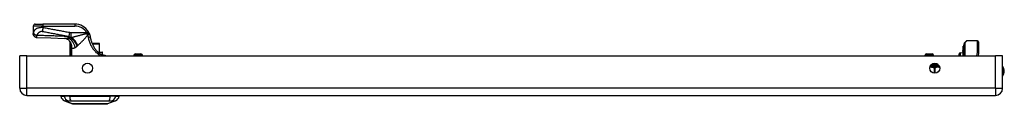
# Model space of a CAD drawing. Header units: inches. Extents: x 3.3 to 95.3, y 5.9 to 50.1.
# Tile 1 of 55: x 3.3 to 23.3, y 5.9 to 7.5. Entities that reach past the tile are written whole.
import ezdxf

# ---------------------------------------------------------------- set-up
doc = ezdxf.new("R2010")
doc.units = ezdxf.units.IN
doc.header["$MEASUREMENT"] = 0
doc.layers.add('Visible Edges(ANSI)', color=7, linetype='Continuous', lineweight=25)
doc.layers.add('Visible Tangent Edges(ANSI)', color=7, linetype='Continuous', lineweight=25)

msp = doc.modelspace()

# ---------------------------------------------------------------- linework, layer by layer
at = {"layer": 'Visible Edges(ANSI)'}
for p, q in [((3.622, 7.426), (3.622, 7.274)), ((3.662, 7.466), (3.819, 7.466)), ((4.468, 7.466), (3.819, 7.466)), ((3.622, 7.274), (3.622, 7.273)), ((4.365, 7.109), (4.365, 6.821)), ((4.382, 7.087), (4.383, 7.086)), ((4.955, 7.076), (4.815, 7.076)), ((4.955, 7.076), (4.957, 7.076)), ((4.965, 6.899), (4.965, 7.068)), ((22.463, 7.02), (22.463, 7.013)), ((22.463, 7.013), (22.463, 6.934)), ((22.471, 7.018), (22.464, 7.02)), ((22.481, 7.034), (22.481, 7.041)), ((22.481, 7.034), (22.481, 6.95)), ((22.485, 6.821), (22.485, 7.066)), ((22.49, 7.08), (22.53, 7.12)), ((22.76, 7.125), (22.544, 7.125)), ((22.78, 7.106), (22.78, 6.882)), ((3.348, 6.167), (3.348, 6.821)), ((3.494, 6.821), (3.348, 6.821)), ((3.494, 6.821), (23.12, 6.821)), ((4.931, 6.899), (5.016, 6.899)), ((5.043, 6.84), (5.012, 6.84)), ((5.028, 6.851), (5.028, 6.887)), ((5.045, 6.84), (5.043, 6.84)), ((5.66, 6.821), (5.66, 6.83)), ((5.692, 6.861), (5.806, 6.861)), ((5.838, 6.821), (5.838, 6.83)), ((21.691, 6.821), (21.691, 6.83)), ((21.723, 6.861), (21.837, 6.861)), ((21.869, 6.821), (21.869, 6.83)), ((22.385, 6.821), (22.385, 6.865)), ((22.404, 6.885), (22.463, 6.888)), ((22.463, 6.934), (22.463, 6.932)), ((22.463, 6.932), (22.463, 6.93)), ((22.463, 6.913), (22.463, 6.93)), ((22.463, 6.913), (22.463, 6.912)), ((22.463, 6.913), (22.463, 6.913)), ((22.463, 6.912), (22.463, 6.821)), ((22.481, 6.821), (22.481, 6.95)), ((22.779, 6.878), (22.768, 6.821)), ((23.266, 6.821), (23.12, 6.821)), ((23.266, 6.167), (23.266, 6.821)), ((21.967, 6.626), (21.967, 6.638)), ((3.494, 6.021), (23.12, 6.021)), ((4.182, 6.005), (4.25, 6.005)), ((4.36, 6.005), (4.25, 6.005)), ((4.36, 6.005), (5.184, 6.005)), ((5.295, 6.005), (5.184, 6.005)), ((5.295, 6.005), (5.363, 6.005)), ((4.415, 5.851), (4.255, 5.913)), ((5.289, 5.913), (5.129, 5.851))]:
    msp.add_line(p, q, dxfattribs=at)
at = {"layer": 'Visible Edges(ANSI)', "flags": 128}
for points in [[(3.7, 7.194), (3.684, 7.196), (3.67, 7.201), (3.657, 7.208), (3.645, 7.218), (3.635, 7.23), (3.628, 7.243), (3.624, 7.258), (3.622, 7.273)], [(3.7, 7.194), (3.978, 7.185), (4.256, 7.175)], [(4.755, 7.282), (4.754, 7.284), (4.753, 7.285), (4.753, 7.286), (4.752, 7.287), (4.752, 7.288), (4.751, 7.29), (4.751, 7.291), (4.75, 7.292), (4.749, 7.293), (4.749, 7.294), (4.748, 7.296), (4.748, 7.297), (4.747, 7.298), (4.746, 7.299), (4.746, 7.3), (4.745, 7.302), (4.744, 7.303), (4.744, 7.304), (4.743, 7.305), (4.742, 7.306), (4.742, 7.308), (4.741, 7.309), (4.74, 7.31), (4.74, 7.311)], [(4.755, 7.282), (4.756, 7.279), (4.757, 7.276), (4.759, 7.273), (4.76, 7.269), (4.762, 7.266), (4.763, 7.263), (4.764, 7.259), (4.765, 7.256), (4.766, 7.253), (4.768, 7.249), (4.769, 7.246), (4.77, 7.243), (4.771, 7.239), (4.772, 7.236), (4.773, 7.232), (4.774, 7.229), (4.774, 7.225), (4.775, 7.222), (4.776, 7.219), (4.777, 7.215), (4.777, 7.212), (4.778, 7.208), (4.779, 7.205), (4.779, 7.201)], [(4.779, 7.201), (4.782, 7.186), (4.785, 7.172), (4.788, 7.157), (4.792, 7.142), (4.796, 7.128), (4.801, 7.113), (4.806, 7.099), (4.811, 7.085), (4.817, 7.071), (4.823, 7.057), (4.829, 7.044), (4.836, 7.03), (4.843, 7.017), (4.851, 7.004), (4.859, 6.991), (4.867, 6.979), (4.875, 6.966), (4.884, 6.954), (4.893, 6.942), (4.903, 6.931), (4.912, 6.919), (4.922, 6.908), (4.932, 6.898), (4.942, 6.888)], [(4.36, 7.123), (4.348, 7.135), (4.334, 7.147), (4.319, 7.156), (4.304, 7.164), (4.289, 7.169), (4.276, 7.173), (4.265, 7.174), (4.256, 7.175)], [(4.365, 7.109), (4.365, 7.109), (4.365, 7.109), (4.365, 7.109), (4.365, 7.109), (4.366, 7.108), (4.366, 7.108), (4.367, 7.107), (4.367, 7.107), (4.368, 7.106), (4.368, 7.105), (4.369, 7.104), (4.369, 7.103), (4.37, 7.102), (4.371, 7.101), (4.372, 7.1), (4.373, 7.099), (4.374, 7.098), (4.375, 7.096), (4.376, 7.095), (4.377, 7.093), (4.378, 7.092), (4.38, 7.09), (4.381, 7.088), (4.382, 7.087)], [(4.383, 7.086), (4.383, 7.086), (4.383, 7.085), (4.383, 7.085), (4.384, 7.085), (4.384, 7.085), (4.384, 7.084), (4.384, 7.084), (4.384, 7.084), (4.384, 7.083), (4.385, 7.083), (4.385, 7.083), (4.385, 7.082), (4.385, 7.082), (4.385, 7.082), (4.386, 7.081), (4.386, 7.081), (4.386, 7.08), (4.386, 7.08), (4.386, 7.08), (4.387, 7.079), (4.387, 7.079), (4.387, 7.079), (4.387, 7.078), (4.387, 7.078)], [(4.987, 6.848), (4.986, 6.85), (4.984, 6.851), (4.982, 6.853), (4.98, 6.854), (4.978, 6.856), (4.976, 6.857), (4.974, 6.859), (4.972, 6.861), (4.97, 6.862), (4.969, 6.864), (4.967, 6.865), (4.965, 6.867), (4.963, 6.869), (4.961, 6.87), (4.959, 6.872), (4.957, 6.874), (4.955, 6.875), (4.953, 6.877), (4.952, 6.879), (4.95, 6.881), (4.948, 6.882), (4.946, 6.884), (4.944, 6.886), (4.942, 6.888)], [(5.012, 6.84), (5.011, 6.84), (5.01, 6.84), (5.01, 6.84), (5.009, 6.84), (5.008, 6.84), (5.007, 6.84), (5.006, 6.84), (5.005, 6.84), (5.004, 6.841), (5.003, 6.841), (5.002, 6.841), (5.001, 6.841), (5, 6.842), (4.999, 6.842), (4.997, 6.843), (4.996, 6.843), (4.995, 6.844), (4.994, 6.844), (4.993, 6.845), (4.992, 6.845), (4.991, 6.846), (4.99, 6.847), (4.989, 6.847), (4.987, 6.848)], [(5.043, 6.84), (5.053, 6.839), (5.063, 6.838), (5.071, 6.835), (5.079, 6.833), (5.085, 6.83), (5.091, 6.828), (5.096, 6.825), (5.102, 6.821)], [(5.045, 6.84), (5.055, 6.839), (5.065, 6.838), (5.073, 6.835), (5.081, 6.833), (5.088, 6.829), (5.093, 6.826), (5.098, 6.824), (5.102, 6.821)], [(4.417, 5.85), (4.417, 5.85), (4.419, 5.85), (4.421, 5.85), (4.424, 5.85), (4.428, 5.85), (4.432, 5.85), (4.438, 5.85), (4.444, 5.85), (4.451, 5.85), (4.459, 5.85), (4.467, 5.85), (4.477, 5.85), (4.487, 5.85), (4.498, 5.85), (4.509, 5.85), (4.521, 5.85), (4.534, 5.85), (4.547, 5.85), (4.56, 5.85), (4.575, 5.85), (4.589, 5.85), (4.605, 5.85), (4.62, 5.85), (4.636, 5.85), (4.653, 5.85), (4.669, 5.85), (4.686, 5.85), (4.703, 5.85), (4.72, 5.85), (4.737, 5.85), (4.755, 5.85), (4.772, 5.85), (4.79, 5.85), (4.807, 5.85), (4.825, 5.85), (4.842, 5.85), (4.859, 5.85), (4.876, 5.85), (4.892, 5.85), (4.908, 5.85), (4.924, 5.85), (4.94, 5.85), (4.955, 5.85), (4.97, 5.85), (4.984, 5.85), (4.998, 5.85), (5.011, 5.85), (5.024, 5.85), (5.035, 5.85), (5.047, 5.85), (5.057, 5.85), (5.067, 5.85), (5.077, 5.85), (5.085, 5.85), (5.093, 5.85), (5.1, 5.85), (5.106, 5.85), (5.112, 5.85), (5.117, 5.85), (5.12, 5.85), (5.123, 5.85), (5.125, 5.85), (5.127, 5.85), (5.127, 5.85)]]:
    msp.add_lwpolyline(points, dxfattribs=at)
at = {"layer": 'Visible Edges(ANSI)'}
for centre in [(4.723, 6.571), (21.891, 6.571)]:
    msp.add_circle(centre, 0.102, dxfattribs=at)
for centre, radius, start, end in [((3.662, 7.426), 0.0394, 90, 180), ((4.468, 7.151), 0.315, 30.5805, 90), ((4.191, 7.016), 0.197, 28.1462, 37.2505), ((4.957, 7.068), 0.00787, 0, 90), ((22.464, 7.02), 0.000394, 70, 180), ((22.473, 7.025), 0.00787, 250, 0), ((22.485, 7.041), 0.00394, 100.0205, 180), ((22.504, 7.066), 0.0197, 135, 180), ((22.544, 7.106), 0.0197, 90, 135), ((22.76, 7.106), 0.0197, 0, 90), ((5.016, 6.887), 0.0118, 0, 90), ((5.016, 6.851), 0.0118, 283.2615, 0), ((5.692, 6.83), 0.0315, 90, 180), ((5.806, 6.83), 0.0315, 0, 90), ((21.723, 6.83), 0.0315, 90, 180), ((21.837, 6.83), 0.0315, 0, 90), ((22.405, 6.865), 0.02, 92.5, 180), ((22.76, 6.882), 0.0197, 349.0591, 0), ((21.987, 6.626), 0.0197, 180, 263.5934), ((21.982, 6.587), 0.0197, 78.7314, 83.5934), ((23.113, 6.513), 0.187, 324.6864, 35.3136), ((3.494, 6.167), 0.146, 180, 270), ((4.298, 6.023), 0.118, 188.6009, 248.7495), ((4.241, 5.997), 0.0394, 143.1301, 168.463), ((5.246, 6.023), 0.118, 291.2505, 351.3991), ((5.304, 5.997), 0.0394, 11.537, 36.8699), ((23.12, 6.167), 0.146, 270, 0), ((4.417, 5.855), 0.00492, 248.7495, 269.7912), ((5.127, 5.855), 0.00492, 270.2088, 291.2505)]:
    msp.add_arc(centre, radius, start, end, dxfattribs=at)
at = {"layer": 'Visible Tangent Edges(ANSI)'}
for p, q in [((3.819, 7.426), (3.622, 7.426)), ((3.819, 7.466), (3.819, 7.426)), ((3.819, 7.394), (3.819, 7.426)), ((3.819, 7.426), (4.468, 7.426)), ((4.468, 7.466), (4.468, 7.426)), ((4.357, 7.294), (4.343, 7.219)), ((4.378, 7.191), (4.378, 7.188)), ((4.389, 7.191), (4.378, 7.191)), ((4.706, 7.291), (4.386, 7.291)), ((4.386, 7.291), (4.386, 7.193)), ((4.386, 7.193), (4.395, 7.193)), ((4.706, 7.291), (4.74, 7.311)), ((4.378, 7.008), (4.397, 7.008)), ((4.378, 7.008), (4.378, 6.821)), ((4.394, 7.061), (4.389, 7.059)), ((4.397, 6.821), (4.397, 7.008)), ((4.408, 6.986), (4.398, 6.986)), ((4.398, 6.986), (4.398, 6.821)), ((4.408, 6.821), (4.408, 6.986)), ((4.818, 7.068), (4.959, 7.068)), ((4.965, 7.068), (4.959, 7.068)), ((4.959, 7.068), (4.959, 6.899)), ((22.464, 7.02), (22.464, 7.013)), ((22.464, 6.935), (22.464, 7.013)), ((22.464, 7.013), (22.471, 7.011)), ((22.471, 7.011), (22.471, 7.018)), ((22.471, 7.011), (22.471, 6.928)), ((22.544, 7.125), (22.504, 7.084)), ((22.504, 7.084), (22.504, 6.821)), ((22.76, 6.892), (22.76, 7.125)), ((3.494, 6.167), (3.494, 6.821)), ((5.028, 6.887), (4.943, 6.887)), ((4.984, 6.851), (5.028, 6.851)), ((5.838, 6.83), (5.66, 6.83)), ((21.869, 6.83), (21.691, 6.83)), ((22.404, 6.885), (22.404, 6.821)), ((22.463, 6.93), (22.471, 6.928)), ((22.464, 6.913), (22.463, 6.913)), ((22.464, 6.912), (22.464, 6.821)), ((22.471, 6.821), (22.471, 6.928)), ((22.747, 6.821), (22.76, 6.892)), ((23.12, 6.167), (23.12, 6.821)), ((21.806, 6.626), (21.967, 6.626)), ((21.96, 6.646), (21.823, 6.646)), ((21.882, 6.607), (21.881, 6.587)), ((21.881, 6.587), (21.881, 6.47)), ((21.898, 6.587), (21.881, 6.587)), ((21.898, 6.47), (21.898, 6.587)), ((3.348, 6.167), (3.494, 6.167)), ((23.12, 6.167), (3.494, 6.167)), ((3.494, 6.021), (3.494, 6.167)), ((23.12, 6.167), (23.12, 6.021)), ((23.12, 6.167), (23.266, 6.167)), ((4.255, 5.913), (4.415, 5.851))]:
    msp.add_line(p, q, dxfattribs=at)
at = {"layer": 'Visible Tangent Edges(ANSI)', "flags": 128}
for points in [[(3.819, 7.394), (3.801, 7.395), (3.783, 7.395), (3.766, 7.394), (3.75, 7.392), (3.735, 7.39), (3.721, 7.386), (3.709, 7.383), (3.698, 7.379), (3.689, 7.374), (3.68, 7.37), (3.672, 7.365), (3.666, 7.36), (3.66, 7.355), (3.654, 7.349), (3.65, 7.344), (3.646, 7.338), (3.642, 7.332), (3.639, 7.326), (3.636, 7.32), (3.633, 7.314), (3.631, 7.308), (3.629, 7.302), (3.627, 7.296), (3.626, 7.29)], [(3.819, 7.394), (3.819, 7.391), (3.818, 7.387), (3.818, 7.384), (3.817, 7.381), (3.816, 7.377), (3.816, 7.374), (3.815, 7.371), (3.815, 7.367), (3.814, 7.364), (3.813, 7.361), (3.813, 7.357), (3.812, 7.354), (3.812, 7.351), (3.811, 7.348), (3.81, 7.345), (3.81, 7.342), (3.809, 7.339), (3.809, 7.336), (3.808, 7.333), (3.808, 7.33), (3.807, 7.327), (3.806, 7.325), (3.806, 7.322), (3.805, 7.319)], [(4.357, 7.294), (4.334, 7.298), (4.312, 7.302), (4.29, 7.306), (4.267, 7.31), (4.245, 7.314), (4.222, 7.319), (4.2, 7.323), (4.178, 7.327), (4.155, 7.331), (4.133, 7.335), (4.11, 7.34), (4.088, 7.344), (4.066, 7.348), (4.043, 7.352), (4.021, 7.356), (3.998, 7.36), (3.976, 7.365), (3.954, 7.369), (3.931, 7.373), (3.909, 7.377), (3.887, 7.381), (3.864, 7.386), (3.842, 7.39), (3.819, 7.394)], [(3.626, 7.29), (3.626, 7.289), (3.626, 7.288), (3.625, 7.287), (3.625, 7.286), (3.625, 7.286), (3.625, 7.285), (3.625, 7.284), (3.624, 7.283), (3.624, 7.283), (3.624, 7.282), (3.624, 7.281), (3.624, 7.281), (3.624, 7.28), (3.623, 7.279), (3.623, 7.279), (3.623, 7.278), (3.623, 7.277), (3.623, 7.277), (3.623, 7.276), (3.623, 7.276), (3.623, 7.275), (3.623, 7.275), (3.622, 7.275), (3.622, 7.274)], [(3.622, 7.274), (3.623, 7.27), (3.623, 7.265), (3.624, 7.261), (3.625, 7.256), (3.626, 7.251), (3.628, 7.247), (3.63, 7.242), (3.632, 7.237), (3.635, 7.233), (3.638, 7.229), (3.641, 7.224), (3.645, 7.221), (3.648, 7.217), (3.652, 7.213), (3.657, 7.21), (3.661, 7.207), (3.666, 7.205), (3.67, 7.203), (3.675, 7.201), (3.68, 7.199), (3.684, 7.198), (3.689, 7.197), (3.694, 7.196), (3.698, 7.196)], [(3.626, 7.29), (3.627, 7.287), (3.628, 7.285), (3.629, 7.283), (3.63, 7.28), (3.632, 7.277), (3.634, 7.275), (3.636, 7.272), (3.639, 7.27), (3.641, 7.267), (3.644, 7.264), (3.647, 7.262), (3.65, 7.259), (3.654, 7.257), (3.658, 7.255), (3.661, 7.252), (3.665, 7.25), (3.669, 7.248), (3.673, 7.246), (3.677, 7.244), (3.681, 7.243), (3.686, 7.241), (3.69, 7.24), (3.694, 7.238), (3.698, 7.237)], [(3.698, 7.196), (3.698, 7.196), (3.698, 7.197), (3.698, 7.198), (3.698, 7.199), (3.698, 7.2), (3.698, 7.201), (3.697, 7.203), (3.697, 7.204), (3.697, 7.206), (3.697, 7.207), (3.697, 7.209), (3.697, 7.211), (3.697, 7.213), (3.697, 7.215), (3.697, 7.217), (3.697, 7.219), (3.697, 7.221), (3.697, 7.223), (3.698, 7.225), (3.698, 7.227), (3.698, 7.23), (3.698, 7.232), (3.698, 7.235), (3.698, 7.237)], [(3.698, 7.237), (3.7, 7.242), (3.702, 7.248), (3.705, 7.253), (3.707, 7.258), (3.71, 7.263), (3.713, 7.268), (3.716, 7.272), (3.719, 7.277), (3.723, 7.282), (3.726, 7.286), (3.73, 7.29), (3.734, 7.294), (3.739, 7.298), (3.743, 7.302), (3.748, 7.306), (3.753, 7.309), (3.759, 7.312), (3.764, 7.315), (3.771, 7.317), (3.777, 7.319), (3.784, 7.32), (3.791, 7.321), (3.798, 7.321), (3.805, 7.319)], [(4.325, 7.215), (4.299, 7.216), (4.273, 7.217), (4.247, 7.218), (4.221, 7.219), (4.195, 7.22), (4.168, 7.221), (4.142, 7.222), (4.116, 7.223), (4.09, 7.224), (4.064, 7.225), (4.038, 7.226), (4.012, 7.227), (3.985, 7.228), (3.959, 7.229), (3.933, 7.23), (3.907, 7.231), (3.881, 7.232), (3.855, 7.232), (3.829, 7.233), (3.803, 7.234), (3.776, 7.235), (3.75, 7.236), (3.724, 7.236), (3.698, 7.237)], [(3.7, 7.194), (3.7, 7.194), (3.7, 7.194), (3.699, 7.194), (3.699, 7.194), (3.699, 7.194), (3.699, 7.194), (3.699, 7.194), (3.699, 7.194), (3.699, 7.194), (3.699, 7.194), (3.699, 7.194), (3.699, 7.194), (3.699, 7.194), (3.699, 7.194), (3.699, 7.195), (3.699, 7.195), (3.699, 7.195), (3.699, 7.195), (3.699, 7.195), (3.699, 7.195), (3.699, 7.195), (3.699, 7.195), (3.698, 7.196), (3.698, 7.196)], [(3.805, 7.319), (3.828, 7.315), (3.85, 7.311), (3.873, 7.307), (3.895, 7.303), (3.917, 7.298), (3.94, 7.294), (3.962, 7.29), (3.985, 7.286), (4.007, 7.282), (4.029, 7.278), (4.052, 7.273), (4.074, 7.269), (4.097, 7.265), (4.119, 7.261), (4.141, 7.257), (4.164, 7.252), (4.186, 7.248), (4.208, 7.244), (4.231, 7.24), (4.253, 7.236), (4.276, 7.232), (4.298, 7.227), (4.321, 7.223), (4.343, 7.219)], [(4.378, 7.191), (4.375, 7.192), (4.373, 7.192), (4.371, 7.193), (4.369, 7.194), (4.366, 7.195), (4.364, 7.196), (4.362, 7.197), (4.359, 7.198), (4.357, 7.199), (4.355, 7.2), (4.353, 7.201), (4.351, 7.202), (4.348, 7.203), (4.346, 7.205), (4.344, 7.206), (4.342, 7.207), (4.34, 7.208), (4.338, 7.209), (4.336, 7.21), (4.334, 7.211), (4.331, 7.212), (4.329, 7.213), (4.327, 7.214), (4.325, 7.215)], [(4.378, 7.188), (4.376, 7.188), (4.374, 7.187), (4.372, 7.186), (4.37, 7.186), (4.369, 7.185), (4.367, 7.185), (4.365, 7.184), (4.363, 7.184), (4.361, 7.183), (4.359, 7.183), (4.357, 7.183), (4.355, 7.182), (4.353, 7.182), (4.351, 7.181), (4.349, 7.181), (4.347, 7.181), (4.345, 7.18), (4.343, 7.18), (4.341, 7.18), (4.339, 7.179), (4.337, 7.179), (4.334, 7.179), (4.332, 7.178), (4.33, 7.178)], [(4.343, 7.219), (4.345, 7.217), (4.347, 7.216), (4.348, 7.215), (4.35, 7.213), (4.352, 7.212), (4.354, 7.211), (4.356, 7.209), (4.357, 7.208), (4.359, 7.207), (4.361, 7.206), (4.363, 7.205), (4.365, 7.204), (4.366, 7.203), (4.368, 7.202), (4.37, 7.201), (4.372, 7.2), (4.373, 7.199), (4.375, 7.198), (4.377, 7.197), (4.379, 7.196), (4.381, 7.195), (4.382, 7.195), (4.384, 7.194), (4.386, 7.193)], [(4.386, 7.291), (4.385, 7.291), (4.384, 7.291), (4.382, 7.291), (4.381, 7.291), (4.38, 7.291), (4.379, 7.291), (4.377, 7.291), (4.376, 7.291), (4.375, 7.291), (4.374, 7.291), (4.373, 7.292), (4.371, 7.292), (4.37, 7.292), (4.369, 7.292), (4.368, 7.292), (4.367, 7.292), (4.365, 7.292), (4.364, 7.292), (4.363, 7.293), (4.362, 7.293), (4.361, 7.293), (4.359, 7.293), (4.358, 7.293), (4.357, 7.294)], [(4.389, 7.191), (4.389, 7.19), (4.388, 7.19), (4.388, 7.19), (4.387, 7.19), (4.387, 7.19), (4.386, 7.19), (4.386, 7.19), (4.385, 7.19), (4.385, 7.19), (4.384, 7.19), (4.384, 7.189), (4.383, 7.189), (4.383, 7.189), (4.383, 7.189), (4.382, 7.189), (4.382, 7.189), (4.381, 7.189), (4.381, 7.189), (4.38, 7.189), (4.38, 7.189), (4.379, 7.188), (4.379, 7.188), (4.378, 7.188), (4.378, 7.188)], [(4.395, 7.193), (4.395, 7.193), (4.395, 7.193), (4.394, 7.193), (4.394, 7.193), (4.394, 7.193), (4.394, 7.192), (4.393, 7.192), (4.393, 7.192), (4.393, 7.192), (4.393, 7.192), (4.392, 7.192), (4.392, 7.192), (4.392, 7.192), (4.392, 7.192), (4.391, 7.192), (4.391, 7.191), (4.391, 7.191), (4.391, 7.191), (4.39, 7.191), (4.39, 7.191), (4.39, 7.191), (4.39, 7.191), (4.389, 7.191), (4.389, 7.191)], [(4.701, 7.271), (4.687, 7.268), (4.674, 7.264), (4.661, 7.26), (4.647, 7.257), (4.634, 7.253), (4.621, 7.25), (4.608, 7.246), (4.595, 7.243), (4.582, 7.239), (4.569, 7.236), (4.556, 7.232), (4.543, 7.229), (4.53, 7.226), (4.517, 7.222), (4.504, 7.219), (4.492, 7.216), (4.479, 7.213), (4.467, 7.21), (4.455, 7.207), (4.442, 7.204), (4.43, 7.201), (4.418, 7.198), (4.407, 7.196), (4.395, 7.193)], [(4.523, 7.03), (4.531, 7.037), (4.538, 7.044), (4.546, 7.051), (4.554, 7.058), (4.562, 7.066), (4.57, 7.074), (4.579, 7.082), (4.587, 7.091), (4.595, 7.099), (4.603, 7.108), (4.612, 7.116), (4.62, 7.125), (4.629, 7.134), (4.638, 7.143), (4.646, 7.152), (4.655, 7.162), (4.663, 7.171), (4.672, 7.181), (4.681, 7.19), (4.69, 7.2), (4.698, 7.209), (4.707, 7.219), (4.716, 7.229), (4.725, 7.239)], [(4.712, 7.274), (4.712, 7.274), (4.711, 7.274), (4.711, 7.274), (4.71, 7.274), (4.71, 7.273), (4.709, 7.273), (4.709, 7.273), (4.708, 7.273), (4.708, 7.273), (4.707, 7.273), (4.707, 7.273), (4.706, 7.273), (4.706, 7.273), (4.705, 7.273), (4.705, 7.272), (4.704, 7.272), (4.704, 7.272), (4.703, 7.272), (4.703, 7.272), (4.702, 7.272), (4.702, 7.272), (4.701, 7.272), (4.701, 7.271), (4.701, 7.271)], [(4.706, 7.291), (4.706, 7.29), (4.706, 7.29), (4.706, 7.289), (4.707, 7.288), (4.707, 7.288), (4.707, 7.287), (4.708, 7.286), (4.708, 7.285), (4.708, 7.285), (4.708, 7.284), (4.709, 7.283), (4.709, 7.283), (4.709, 7.282), (4.709, 7.281), (4.71, 7.28), (4.71, 7.28), (4.71, 7.279), (4.711, 7.278), (4.711, 7.277), (4.711, 7.277), (4.711, 7.276), (4.712, 7.275), (4.712, 7.275), (4.712, 7.274)], [(4.755, 7.282), (4.754, 7.283), (4.754, 7.284), (4.753, 7.284), (4.752, 7.284), (4.751, 7.285), (4.75, 7.285), (4.749, 7.284), (4.747, 7.284), (4.746, 7.284), (4.744, 7.284), (4.743, 7.283), (4.741, 7.283), (4.739, 7.282), (4.737, 7.282), (4.734, 7.281), (4.732, 7.28), (4.73, 7.279), (4.727, 7.279), (4.725, 7.278), (4.722, 7.277), (4.72, 7.276), (4.717, 7.276), (4.715, 7.275), (4.712, 7.274)], [(4.725, 7.239), (4.725, 7.239), (4.725, 7.239), (4.725, 7.239), (4.725, 7.239), (4.725, 7.239), (4.725, 7.24), (4.725, 7.24), (4.725, 7.24), (4.725, 7.24), (4.725, 7.24), (4.725, 7.24), (4.725, 7.24), (4.725, 7.24), (4.725, 7.241), (4.725, 7.241), (4.726, 7.241), (4.726, 7.241), (4.726, 7.241), (4.726, 7.241), (4.726, 7.241), (4.726, 7.241), (4.726, 7.241), (4.726, 7.241), (4.726, 7.241)], [(4.725, 7.239), (4.725, 7.237), (4.726, 7.235), (4.727, 7.233), (4.727, 7.231), (4.728, 7.23), (4.729, 7.228), (4.729, 7.226), (4.73, 7.224), (4.73, 7.222), (4.731, 7.221), (4.731, 7.219), (4.732, 7.217), (4.732, 7.215), (4.733, 7.213), (4.733, 7.211), (4.734, 7.21), (4.734, 7.208), (4.735, 7.206), (4.735, 7.204), (4.735, 7.202), (4.736, 7.2), (4.736, 7.199), (4.736, 7.197), (4.737, 7.195)], [(4.726, 7.241), (4.728, 7.243), (4.73, 7.245), (4.733, 7.247), (4.735, 7.249), (4.737, 7.251), (4.739, 7.253), (4.741, 7.255), (4.743, 7.256), (4.745, 7.258), (4.746, 7.26), (4.748, 7.262), (4.749, 7.264), (4.751, 7.265), (4.752, 7.267), (4.753, 7.269), (4.754, 7.27), (4.755, 7.272), (4.755, 7.273), (4.755, 7.275), (4.756, 7.276), (4.756, 7.278), (4.756, 7.279), (4.755, 7.281), (4.755, 7.282)], [(4.779, 7.201), (4.779, 7.201), (4.779, 7.201), (4.779, 7.201), (4.778, 7.201), (4.777, 7.201), (4.776, 7.201), (4.775, 7.201), (4.774, 7.201), (4.772, 7.2), (4.77, 7.2), (4.769, 7.2), (4.767, 7.2), (4.764, 7.199), (4.762, 7.199), (4.76, 7.199), (4.757, 7.198), (4.755, 7.198), (4.752, 7.197), (4.749, 7.197), (4.747, 7.197), (4.744, 7.196), (4.742, 7.196), (4.739, 7.195), (4.737, 7.195)], [(4.737, 7.195), (4.74, 7.176), (4.745, 7.158), (4.75, 7.14), (4.755, 7.122), (4.761, 7.104), (4.768, 7.086), (4.776, 7.069), (4.784, 7.051), (4.792, 7.034), (4.802, 7.017), (4.811, 7.001), (4.822, 6.984), (4.833, 6.968), (4.844, 6.953), (4.856, 6.938), (4.868, 6.923), (4.881, 6.908), (4.894, 6.894), (4.908, 6.881), (4.922, 6.868), (4.936, 6.855), (4.951, 6.843), (4.965, 6.832), (4.98, 6.821)], [(4.33, 7.178), (4.327, 7.178), (4.323, 7.177), (4.32, 7.177), (4.317, 7.177), (4.313, 7.177), (4.31, 7.176), (4.307, 7.176), (4.303, 7.176), (4.3, 7.176), (4.297, 7.176), (4.294, 7.175), (4.291, 7.175), (4.287, 7.175), (4.284, 7.175), (4.281, 7.175), (4.278, 7.175), (4.275, 7.175), (4.272, 7.175), (4.27, 7.175), (4.267, 7.175), (4.264, 7.175), (4.261, 7.175), (4.259, 7.175), (4.256, 7.175)], [(4.379, 7.062), (4.379, 7.06), (4.379, 7.058), (4.379, 7.056), (4.379, 7.054), (4.379, 7.051), (4.378, 7.049), (4.378, 7.047), (4.378, 7.044), (4.378, 7.042), (4.378, 7.04), (4.378, 7.038), (4.378, 7.035), (4.378, 7.033), (4.378, 7.031), (4.378, 7.029), (4.378, 7.026), (4.378, 7.024), (4.378, 7.022), (4.378, 7.02), (4.378, 7.017), (4.378, 7.015), (4.378, 7.013), (4.378, 7.011), (4.378, 7.008)], [(4.383, 7.086), (4.383, 7.085), (4.382, 7.084), (4.382, 7.084), (4.382, 7.083), (4.382, 7.082), (4.381, 7.081), (4.381, 7.08), (4.381, 7.079), (4.381, 7.078), (4.381, 7.077), (4.38, 7.076), (4.38, 7.075), (4.38, 7.074), (4.38, 7.073), (4.38, 7.072), (4.38, 7.071), (4.38, 7.07), (4.38, 7.069), (4.379, 7.068), (4.379, 7.067), (4.379, 7.066), (4.379, 7.065), (4.379, 7.064), (4.379, 7.062)], [(4.389, 7.059), (4.389, 7.061), (4.389, 7.062), (4.389, 7.063), (4.388, 7.065), (4.388, 7.066), (4.388, 7.067), (4.388, 7.069), (4.387, 7.07), (4.387, 7.071), (4.387, 7.072), (4.387, 7.073), (4.386, 7.074), (4.386, 7.075), (4.386, 7.076), (4.386, 7.077), (4.386, 7.078), (4.386, 7.079), (4.386, 7.079), (4.386, 7.079), (4.386, 7.079), (4.386, 7.079), (4.387, 7.079), (4.387, 7.078), (4.387, 7.078)], [(4.394, 7.061), (4.394, 7.062), (4.394, 7.062), (4.394, 7.063), (4.393, 7.064), (4.393, 7.065), (4.393, 7.065), (4.392, 7.066), (4.392, 7.067), (4.392, 7.067), (4.392, 7.068), (4.391, 7.069), (4.391, 7.069), (4.391, 7.07), (4.39, 7.071), (4.39, 7.072), (4.39, 7.072), (4.39, 7.073), (4.389, 7.074), (4.389, 7.074), (4.389, 7.075), (4.388, 7.076), (4.388, 7.076), (4.388, 7.077), (4.387, 7.078)], [(4.397, 7.008), (4.397, 7.011), (4.397, 7.013), (4.397, 7.015), (4.396, 7.017), (4.396, 7.019), (4.396, 7.022), (4.396, 7.024), (4.395, 7.026), (4.395, 7.028), (4.395, 7.03), (4.394, 7.033), (4.394, 7.035), (4.394, 7.037), (4.393, 7.039), (4.393, 7.041), (4.393, 7.043), (4.392, 7.045), (4.392, 7.047), (4.391, 7.049), (4.391, 7.051), (4.391, 7.053), (4.39, 7.055), (4.39, 7.057), (4.389, 7.059)], [(4.408, 6.986), (4.408, 6.989), (4.408, 6.992), (4.408, 6.996), (4.407, 6.999), (4.407, 7.002), (4.407, 7.005), (4.407, 7.008), (4.406, 7.012), (4.406, 7.015), (4.405, 7.018), (4.405, 7.021), (4.404, 7.024), (4.404, 7.027), (4.403, 7.03), (4.402, 7.034), (4.402, 7.037), (4.401, 7.04), (4.4, 7.043), (4.399, 7.046), (4.398, 7.049), (4.397, 7.052), (4.396, 7.055), (4.395, 7.058), (4.394, 7.061)], [(4.397, 7.008), (4.397, 7.007), (4.397, 7.006), (4.397, 7.006), (4.397, 7.005), (4.398, 7.004), (4.398, 7.003), (4.398, 7.002), (4.398, 7.001), (4.398, 7), (4.398, 6.999), (4.398, 6.998), (4.398, 6.997), (4.398, 6.996), (4.398, 6.995), (4.398, 6.994), (4.398, 6.993), (4.398, 6.992), (4.398, 6.992), (4.398, 6.991), (4.398, 6.99), (4.398, 6.989), (4.398, 6.988), (4.398, 6.987), (4.398, 6.986)], [(4.408, 6.986), (4.41, 6.984), (4.411, 6.983), (4.413, 6.982), (4.415, 6.981), (4.417, 6.98), (4.42, 6.979), (4.422, 6.979), (4.424, 6.978), (4.426, 6.978), (4.429, 6.978), (4.431, 6.978), (4.434, 6.979), (4.437, 6.979), (4.439, 6.98), (4.442, 6.98), (4.445, 6.981), (4.448, 6.982), (4.451, 6.983), (4.454, 6.984), (4.457, 6.986), (4.46, 6.987), (4.464, 6.988), (4.467, 6.99), (4.47, 6.992)], [(4.47, 6.992), (4.472, 6.993), (4.473, 6.993), (4.475, 6.994), (4.477, 6.995), (4.478, 6.996), (4.48, 6.997), (4.482, 6.998), (4.483, 6.999), (4.485, 7), (4.487, 7.001), (4.488, 7.003), (4.49, 7.004), (4.492, 7.005), (4.494, 7.006), (4.495, 7.007), (4.497, 7.009), (4.499, 7.01), (4.501, 7.011), (4.502, 7.013), (4.504, 7.014), (4.506, 7.015), (4.508, 7.017), (4.51, 7.018), (4.511, 7.02)], [(4.511, 7.02), (4.512, 7.02), (4.512, 7.02), (4.512, 7.021), (4.513, 7.021), (4.513, 7.021), (4.513, 7.022), (4.514, 7.022), (4.514, 7.022), (4.514, 7.022), (4.515, 7.023), (4.515, 7.023), (4.515, 7.023), (4.516, 7.023), (4.516, 7.024), (4.516, 7.024), (4.516, 7.024), (4.517, 7.025), (4.517, 7.025), (4.517, 7.025), (4.518, 7.025), (4.518, 7.026), (4.518, 7.026), (4.519, 7.026), (4.519, 7.026)], [(4.519, 7.026), (4.519, 7.027), (4.519, 7.027), (4.519, 7.027), (4.52, 7.027), (4.52, 7.027), (4.52, 7.027), (4.52, 7.027), (4.52, 7.028), (4.52, 7.028), (4.521, 7.028), (4.521, 7.028), (4.521, 7.028), (4.521, 7.028), (4.521, 7.028), (4.521, 7.029), (4.522, 7.029), (4.522, 7.029), (4.522, 7.029), (4.522, 7.029), (4.522, 7.029), (4.522, 7.029), (4.523, 7.03), (4.523, 7.03), (4.523, 7.03)], [(4.987, 6.848), (4.988, 6.848), (4.989, 6.847), (4.989, 6.846), (4.99, 6.846), (4.99, 6.845), (4.99, 6.844), (4.991, 6.843), (4.991, 6.842), (4.991, 6.841), (4.991, 6.84), (4.991, 6.839), (4.991, 6.838), (4.991, 6.837), (4.991, 6.835), (4.991, 6.834), (4.991, 6.833), (4.991, 6.831), (4.99, 6.83), (4.99, 6.828), (4.989, 6.827), (4.989, 6.825), (4.988, 6.824), (4.988, 6.822), (4.987, 6.821)], [(5.012, 6.84), (5.013, 6.84), (5.015, 6.84), (5.016, 6.84), (5.017, 6.839), (5.019, 6.839), (5.02, 6.839), (5.022, 6.838), (5.023, 6.838), (5.025, 6.837), (5.026, 6.837), (5.027, 6.836), (5.029, 6.835), (5.03, 6.834), (5.031, 6.833), (5.032, 6.833), (5.034, 6.831), (5.035, 6.83), (5.036, 6.829), (5.037, 6.828), (5.038, 6.827), (5.039, 6.825), (5.04, 6.824), (5.041, 6.822), (5.041, 6.821)], [(22.463, 6.932), (22.463, 6.932), (22.463, 6.933), (22.463, 6.933), (22.463, 6.933), (22.464, 6.933), (22.464, 6.933), (22.464, 6.933), (22.464, 6.933), (22.464, 6.933), (22.464, 6.933), (22.464, 6.933), (22.464, 6.934), (22.464, 6.934), (22.464, 6.934), (22.464, 6.934), (22.464, 6.934), (22.464, 6.934), (22.464, 6.934), (22.464, 6.934), (22.464, 6.934), (22.464, 6.934), (22.464, 6.935), (22.464, 6.935), (22.464, 6.935)], [(22.464, 6.912), (22.464, 6.912), (22.464, 6.912), (22.464, 6.912), (22.464, 6.912), (22.464, 6.912), (22.464, 6.912), (22.464, 6.912), (22.464, 6.912), (22.464, 6.912), (22.464, 6.912), (22.464, 6.912), (22.464, 6.913), (22.464, 6.913), (22.464, 6.913), (22.464, 6.913), (22.464, 6.913), (22.464, 6.913), (22.464, 6.913), (22.464, 6.913), (22.464, 6.913), (22.464, 6.913), (22.464, 6.913), (22.464, 6.913), (22.464, 6.913)], [(21.794, 6.602), (21.798, 6.601), (21.802, 6.601), (21.805, 6.6), (21.809, 6.6), (21.812, 6.599), (21.816, 6.598), (21.82, 6.598), (21.823, 6.597), (21.827, 6.596), (21.83, 6.595), (21.834, 6.594), (21.838, 6.594), (21.841, 6.593), (21.845, 6.592), (21.848, 6.591), (21.852, 6.591), (21.856, 6.59), (21.859, 6.589), (21.863, 6.589), (21.867, 6.588), (21.87, 6.588), (21.874, 6.588), (21.878, 6.587), (21.881, 6.587)], [(21.882, 6.607), (21.879, 6.607), (21.876, 6.607), (21.873, 6.607), (21.87, 6.607), (21.866, 6.607), (21.863, 6.608), (21.86, 6.608), (21.856, 6.608), (21.853, 6.609), (21.85, 6.609), (21.846, 6.609), (21.843, 6.61), (21.839, 6.61), (21.836, 6.61), (21.832, 6.611), (21.829, 6.611), (21.825, 6.612), (21.821, 6.612), (21.818, 6.612), (21.814, 6.613), (21.81, 6.613), (21.807, 6.613), (21.803, 6.614), (21.799, 6.614)], [(21.985, 6.607), (21.982, 6.607), (21.98, 6.607), (21.978, 6.608), (21.975, 6.609), (21.972, 6.61), (21.969, 6.611), (21.966, 6.612), (21.962, 6.612), (21.958, 6.613), (21.954, 6.614), (21.95, 6.614), (21.945, 6.614), (21.941, 6.614), (21.936, 6.614), (21.931, 6.613), (21.926, 6.612), (21.92, 6.612), (21.915, 6.611), (21.91, 6.61), (21.904, 6.609), (21.899, 6.608), (21.893, 6.607), (21.888, 6.607), (21.882, 6.607)], [(21.898, 6.587), (21.902, 6.588), (21.906, 6.589), (21.91, 6.59), (21.914, 6.591), (21.918, 6.593), (21.921, 6.594), (21.925, 6.596), (21.929, 6.598), (21.933, 6.599), (21.937, 6.6), (21.941, 6.602), (21.945, 6.602), (21.949, 6.602), (21.952, 6.602), (21.956, 6.602), (21.96, 6.601), (21.964, 6.599), (21.968, 6.598), (21.972, 6.596), (21.976, 6.595), (21.979, 6.593), (21.983, 6.591), (21.987, 6.59), (21.991, 6.589)], [(4.255, 5.913), (4.256, 5.913), (4.256, 5.913), (4.257, 5.913), (4.258, 5.913), (4.259, 5.913), (4.26, 5.913), (4.262, 5.913), (4.264, 5.912), (4.266, 5.912), (4.269, 5.912), (4.272, 5.912), (4.275, 5.912), (4.278, 5.912), (4.282, 5.912), (4.285, 5.912), (4.289, 5.912), (4.294, 5.912), (4.298, 5.912), (4.303, 5.912), (4.308, 5.912), (4.313, 5.911), (4.318, 5.911), (4.324, 5.911), (4.332, 5.911)], [(4.332, 5.911), (4.333, 5.911), (4.335, 5.911), (4.336, 5.911), (4.338, 5.911), (4.34, 5.911), (4.341, 5.911), (4.343, 5.911), (4.345, 5.911), (4.347, 5.911), (4.349, 5.911), (4.351, 5.911), (4.353, 5.911), (4.355, 5.911), (4.358, 5.911), (4.36, 5.911), (4.362, 5.911), (4.365, 5.911), (4.367, 5.911), (4.37, 5.911), (4.373, 5.911), (4.375, 5.911), (4.378, 5.911), (4.381, 5.911), (4.383, 5.911)], [(4.383, 5.911), (4.417, 5.911), (4.448, 5.912), (4.48, 5.912), (4.511, 5.912), (4.543, 5.912), (4.576, 5.912), (4.608, 5.912), (4.641, 5.912), (4.673, 5.913), (4.706, 5.913), (4.739, 5.913), (4.772, 5.913), (4.805, 5.913), (4.838, 5.913), (4.871, 5.913), (4.904, 5.912), (4.937, 5.912), (4.969, 5.912), (5.001, 5.912), (5.033, 5.912), (5.065, 5.912), (5.096, 5.912), (5.127, 5.911), (5.161, 5.911)], [(4.497, 5.85), (4.491, 5.85), (4.485, 5.85), (4.479, 5.85), (4.473, 5.85), (4.468, 5.85), (4.462, 5.85), (4.457, 5.85), (4.453, 5.85), (4.448, 5.85), (4.444, 5.851), (4.44, 5.851), (4.436, 5.851), (4.433, 5.851), (4.43, 5.851), (4.427, 5.851), (4.425, 5.851), (4.422, 5.851), (4.421, 5.851), (4.419, 5.851), (4.418, 5.851), (4.417, 5.851), (4.416, 5.851), (4.415, 5.851), (4.415, 5.851)], [(4.545, 5.85), (4.542, 5.85), (4.54, 5.85), (4.538, 5.85), (4.536, 5.85), (4.534, 5.85), (4.532, 5.85), (4.53, 5.85), (4.528, 5.85), (4.526, 5.85), (4.524, 5.85), (4.522, 5.85), (4.52, 5.85), (4.518, 5.85), (4.516, 5.85), (4.514, 5.85), (4.512, 5.85), (4.51, 5.85), (4.508, 5.85), (4.507, 5.85), (4.505, 5.85), (4.503, 5.85), (4.501, 5.85), (4.499, 5.85), (4.497, 5.85)], [(5, 5.85), (4.983, 5.85), (4.967, 5.85), (4.949, 5.85), (4.931, 5.85), (4.912, 5.851), (4.893, 5.851), (4.873, 5.851), (4.854, 5.851), (4.834, 5.851), (4.813, 5.851), (4.793, 5.851), (4.772, 5.851), (4.751, 5.851), (4.731, 5.851), (4.711, 5.851), (4.69, 5.851), (4.67, 5.851), (4.651, 5.851), (4.632, 5.851), (4.613, 5.85), (4.595, 5.85), (4.577, 5.85), (4.561, 5.85), (4.545, 5.85)], [(5.047, 5.85), (5.045, 5.85), (5.043, 5.85), (5.041, 5.85), (5.039, 5.85), (5.038, 5.85), (5.036, 5.85), (5.034, 5.85), (5.032, 5.85), (5.03, 5.85), (5.028, 5.85), (5.026, 5.85), (5.024, 5.85), (5.022, 5.85), (5.02, 5.85), (5.018, 5.85), (5.016, 5.85), (5.014, 5.85), (5.012, 5.85), (5.01, 5.85), (5.008, 5.85), (5.006, 5.85), (5.004, 5.85), (5.002, 5.85), (5, 5.85)], [(5.129, 5.851), (5.129, 5.851), (5.128, 5.851), (5.128, 5.851), (5.127, 5.851), (5.125, 5.851), (5.124, 5.851), (5.122, 5.851), (5.119, 5.851), (5.117, 5.851), (5.114, 5.851), (5.111, 5.851), (5.108, 5.851), (5.104, 5.851), (5.1, 5.851), (5.096, 5.85), (5.091, 5.85), (5.087, 5.85), (5.082, 5.85), (5.076, 5.85), (5.071, 5.85), (5.065, 5.85), (5.059, 5.85), (5.053, 5.85), (5.047, 5.85)], [(5.161, 5.911), (5.163, 5.911), (5.166, 5.911), (5.169, 5.911), (5.171, 5.911), (5.174, 5.911), (5.177, 5.911), (5.179, 5.911), (5.182, 5.911), (5.184, 5.911), (5.186, 5.911), (5.189, 5.911), (5.191, 5.911), (5.193, 5.911), (5.195, 5.911), (5.197, 5.911), (5.199, 5.911), (5.201, 5.911), (5.203, 5.911), (5.204, 5.911), (5.206, 5.911), (5.208, 5.911), (5.209, 5.911), (5.211, 5.911), (5.212, 5.911)], [(5.212, 5.911), (5.22, 5.911), (5.226, 5.911), (5.231, 5.911), (5.236, 5.912), (5.241, 5.912), (5.246, 5.912), (5.25, 5.912), (5.255, 5.912), (5.259, 5.912), (5.262, 5.912), (5.266, 5.912), (5.269, 5.912), (5.272, 5.912), (5.275, 5.912), (5.278, 5.912), (5.28, 5.912), (5.282, 5.913), (5.284, 5.913), (5.285, 5.913), (5.286, 5.913), (5.287, 5.913), (5.288, 5.913), (5.289, 5.913), (5.289, 5.913)]]:
    msp.add_lwpolyline(points, dxfattribs=at)
at = {"layer": 'Visible Tangent Edges(ANSI)'}
for centre, radius, start, end in [((4.468, 7.151), 0.276, 30.5805, 90), ((23.113, 6.513), 0.168, 335.7439, 24.2561), ((4.417, 5.855), 0.00492, 248.7495, 269.7912)]:
    msp.add_arc(centre, radius, start, end, dxfattribs=at)
for centre, major_axis, ratio, start_param, end_param in [((0.847, 7.586), (3.673, -0.28), 0.09119, 5.963131, 5.978489), ((4.339, 7.29), (-0.005, -0.118), 0.119705, 5.400993, 5.962795), ((0.866, 7.686), (3.672, -0.383), 0.123492, 5.999185, 6.006887), ((4.378, 7.02), (0.096, -0.172), 0.627605, 1.231527, 2.411005), ((4.389, 7.026), (-0.099, 0.17), 0.604176, 4.374903, 5.517504), ((4.395, 7.03), (-0.098, 0.171), 0.594817, 4.382906, 5.514832), ((4.701, 7.239), (-0.116, 0.159), 0.099559, 4.639553, 4.847409), ((4.712, 7.245), (-0.078, 0.181), 0.058123, 4.666855, 4.846581), ((4.315, 6.992), (-0.063, 0.186), 0.76978, 4.456044, 5.771273), ((4.211, 6.994), (0.149, 0.129), 0.924855, 5.892344, 6.283185), ((4.398, 7.062), (-0.0197, 0.0011), 0.203793, 0.278045, 1.130973), ((4.955, 7.068), (0, 0.00787), 0.489583, 4.712389, 6.283185), ((22.464, 7.013), (-0.000394, 0), 0.969342, 4.363323, 6.283185), ((22.473, 7.018), (0.00787, 0), 0.969342, 4.363323, 6.283185), ((22.485, 7.034), (-0.00394, 0), 0.969342, 4.887279, 6.283185), ((22.504, 7.066), (-0.0197, 0), 0.91745, 4.712389, 6.283185), ((22.504, 7.066), (-0.0139, 0.0139), 0.852462, 5.41831, 6.283185), ((22.464, 6.934), (-0.000394, 0), 0.969342, 4.363323, 6.283185), ((22.463, 6.913), (0.000287, 0.00027), 0.557787, 0.659501, 0.995927), ((22.464, 6.912), (-0.000394, 0), 0.836188, 4.363323, 6.283185), ((22.473, 6.935), (0.00787, 0), 0.969342, 4.363323, 6.283185), ((22.485, 6.95), (-0.00394, 0), 0.969342, 4.887279, 6.283185), ((22.76, 6.882), (0.0197, 0), 0.533433, 0, 1.570796), ((22.76, 6.882), (0.0193, -0.0037), 0.526442, 0, 1.672214), ((21.881, 6.587), (-0.0022, 0.0196), 0.864664, 4.615605, 6.089617), ((21.982, 6.587), (0.0022, 0.0196), 0.864664, 6.184247, 6.283185), ((4.36, 6.025), (0.016, -0.117), 0.948273, 4.754759, 5.892029), ((4.398, 6.025), (-0.005, -0.118), 0.314585, 4.896593, 6.033863), ((5.146, 6.025), (0.005, -0.118), 0.314585, 0.249322, 1.386592), ((5.184, 6.025), (-0.016, -0.117), 0.948273, 0.391156, 1.528426)]:
    msp.add_ellipse(centre, major_axis=major_axis, ratio=ratio, start_param=start_param, end_param=end_param, dxfattribs=at)

doc.saveas('drawing.dxf')
